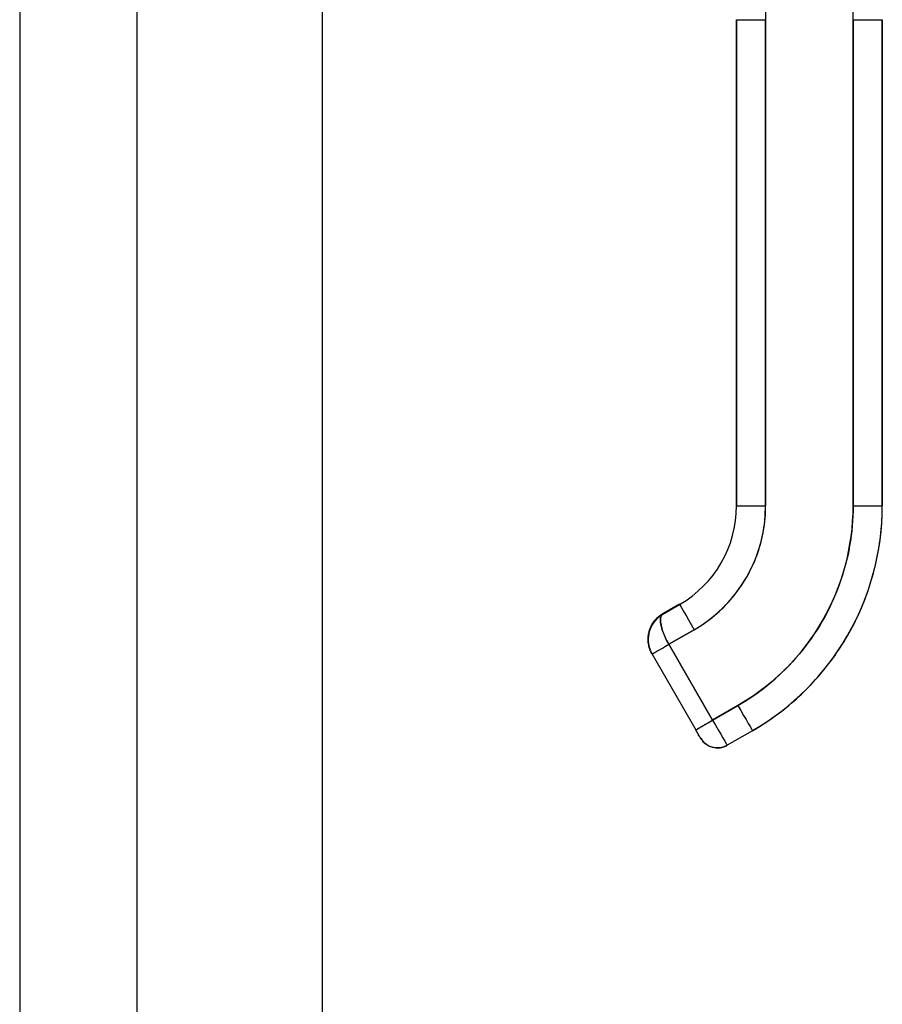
# Model space of a CAD drawing. Extents: x 784 to 1207, y 24 to 294.
# Tile 34 of 217: x 818.48 to 821.98, y 179.93 to 183.92. Entities that reach past the tile are written whole.
import ezdxf

# ---------------------------------------------------------------- set-up
doc = ezdxf.new("R2010")
doc.units = 0
doc.header["$LTSCALE"] = 4
doc.header["$MEASUREMENT"] = 0
doc.layers.get('0').update_dxf_attribs({"linetype": 'CONTINUOUS'})

msp = doc.modelspace()

# ---------------------------------------------------------------- linework, layer by layer
for p, q in [((819.7074, 227.7571), (819.7074, 146.7776)), ((818.4832, 185.5174), (818.4832, 170.736)), ((818.9574, 185.3923), (818.9574, 170.8611)), ((821.5036, 184.8464), (821.5036, 183.9204)), ((821.8579, 183.9204), (821.8579, 184.8464)), ((821.3854, 181.952), (821.3854, 183.9205)), ((821.3854, 183.9205), (821.3854, 183.4678)), ((821.5036, 181.9519), (821.5036, 183.9204)), ((821.5036, 183.9204), (821.5036, 181.9519)), ((821.8579, 181.9519), (821.8579, 183.9204)), ((821.8579, 183.9204), (821.8579, 181.9519)), ((821.976, 183.9205), (821.976, 181.952)), ((821.976, 181.952), (821.976, 183.9205)), ((821.3854, 183.4678), (821.3854, 183.3693)), ((821.3854, 183.3693), (821.3854, 182.7591)), ((821.3854, 182.7591), (821.3854, 182.6607)), ((821.3854, 182.6607), (821.3854, 182.0504)), ((821.3854, 182.0504), (821.3854, 181.952)), ((821.1551, 181.5538), (821.0869, 181.5144)), ((821.0869, 181.5144), (821.1551, 181.5538)), ((821.0869, 181.5144), (821.1551, 181.5538)), ((821.0869, 181.514), (821.1551, 181.5534)), ((821.1551, 181.5534), (821.0869, 181.514)), ((821.0869, 181.5141), (821.1551, 181.5534)), ((821.1551, 181.5534), (821.0869, 181.5141)), ((821.0869, 181.5137), (821.1551, 181.5531)), ((821.0869, 181.5137), (821.1551, 181.5531)), ((821.1551, 181.5531), (821.0869, 181.5137)), ((821.1551, 181.5531), (821.0869, 181.5137)), ((821.1551, 181.5538), (821.1551, 181.5538)), ((821.1551, 181.5534), (821.1551, 181.5534)), ((821.1551, 181.5531), (821.1551, 181.5531)), ((821.1551, 181.5531), (821.1551, 181.5531)), ((821.0869, 181.5144), (821.0869, 181.5144)), ((821.0869, 181.5144), (821.0869, 181.5144)), ((821.0869, 181.5141), (821.0869, 181.514)), ((821.0869, 181.514), (821.0869, 181.5141)), ((821.0869, 181.5137), (821.0869, 181.5137)), ((821.0869, 181.5137), (821.0869, 181.5137)), ((821.1119, 181.3916), (821.2142, 181.4506)), ((821.2142, 181.4506), (821.1119, 181.3916)), ((821.1119, 181.3916), (821.289, 181.0847)), ((821.289, 181.0847), (821.1119, 181.3916)), ((821.0437, 181.3523), (821.0437, 181.3523)), ((821.0437, 181.3523), (821.2209, 181.0454)), ((821.3913, 181.1438), (821.289, 181.0847)), ((821.289, 181.0847), (821.3913, 181.1438)), ((821.4504, 181.0416), (821.3481, 180.9826)), ((821.4504, 181.0416), (821.4504, 181.0416)), ((821.4504, 181.0416), (821.4504, 181.0416))]:
    msp.add_line(p, q)
for centre, radius, start, end in [((821.146, 181.4121), 0.1181, 120, 179.8712), ((821.146, 181.4121), 0.1181, 120, 180), ((821.146, 181.4118), 0.1181, 120, 180), ((821.146, 181.4117), 0.1181, 120, 180), ((821.146, 181.4117), 0.1181, 120, 179.8712), ((821.146, 181.4114), 0.1181, 120.0016, 178.5416), ((821.146, 181.4114), 0.1181, 120, 179.8429), ((821.146, 181.4118), 0.1181, 120.0004, 177.4955), ((821.3087, 181.0508), 0.0787, 210, 300), ((821.3087, 181.0508), 0.0787, 209.9974, 300.0017)]:
    msp.add_arc(centre, radius, start, end)
for centre, major_axis, ratio, start_param, end_param in [((821.5036, 183.9205), (-0.1181, 0), 0.001274, 0.000027, 1.570778), ((821.5036, 183.9205), (-0.1181, 0), 0.001274, 0.000005, 1.570799), ((821.8579, 183.9205), (0.1181, 0), 0.001274, 4.712398, 6.283169), ((821.8579, 183.9205), (0.1181, 0), 0.001274, 4.712389, 6.283183), ((820.9248, 181.952), (0.4607, 0), 0.999999, 5.235988, 6.283185), ((820.9248, 181.952), (0.399, 0.2303), 1, 4.712389, 5.759587), ((820.9248, 181.952), (0.399, 0.2303), 1, 4.712389, 5.759587), ((820.9248, 181.9519), (0.5788, 0), 0.999999, 5.235988, 6.283185), ((821.5036, 181.952), (-0.1181, 0), 0.001274, 6.283183, 7.853982), ((821.5036, 181.952), (-0.1181, 0), 0.001274, 0, 1.570794), ((820.9248, 181.9519), (0.8081, 0.4666), 1, 4.712389, 5.759587), ((820.9248, 181.9527), (1.0512, 0), 0.999999, 5.235988, 6.283185), ((821.8579, 181.952), (0.1181, 0), 0.001274, 4.712391, 6.283189), ((821.8579, 181.952), (0.1181, 0), 0.001274, 4.712392, 6.283185), ((821.1644, 181.5377), (-0.0093, 0.016), 0.000637, 0.001103, 0.256458), ((821.1644, 181.5374), (-0.0093, 0.016), 0.000637, 0.001103, 0.177418), ((821.1644, 181.5374), (-0.0093, 0.016), 0.000637, 6.098472, 6.284288), ((821.2142, 181.4508), (-0.0591, 0.1023), 0.000637, 0.001103, 1.571899), ((821.2142, 181.4508), (-0.0591, 0.1023), 0.000637, 0.001103, 1.571897), ((821.0962, 181.4984), (-0.0093, 0.016), 0.000637, 0.001103, 0.177427), ((821.0962, 181.4984), (-0.0093, 0.016), 0.000637, 0.001103, 0.177427), ((821.0962, 181.498), (-0.0093, 0.016), 0.000637, 0.001103, 0.177427), ((821.0962, 181.498), (-0.0093, 0.016), 0.000637, 0.001103, 0.177427), ((821.1119, 181.3917), (-0.0682, -0.0394), 0.001103, 6.282549, 7.853345), ((821.1119, 181.3917), (-0.0682, -0.0394), 0.001103, 6.282563, 7.853325), ((821.3913, 181.1439), (0.0591, -0.1023), 0.000637, 4.713495, 6.284288), ((821.3913, 181.1439), (0.0591, -0.1023), 0.000637, 4.713492, 6.284288), ((821.289, 181.0848), (-0.0682, -0.0394), 0.001103, 0.000044, 1.57016), ((821.289, 181.0849), (0.0591, -0.1023), 0.000637, 4.713479, 6.283159), ((821.289, 181.0849), (0.0591, -0.1023), 0.000609, 4.713703, 6.282973)]:
    msp.add_ellipse(centre, major_axis=major_axis, ratio=ratio, start_param=start_param, end_param=end_param)
for points, knots in [([(821.2142, 181.4506), (821.2434, 181.4675), (821.2707, 181.4866), (821.2964, 181.5082), (821.3222, 181.5298), (821.3463, 181.5538), (821.368, 181.5797), (821.3898, 181.6056), (821.4092, 181.6333), (821.426, 181.6625), (821.4429, 181.6917), (821.4572, 181.7224), (821.4687, 181.7542), (821.4803, 181.786), (821.489, 181.8188), (821.4949, 181.8519), (821.5007, 181.8849), (821.5036, 181.9182), (821.5036, 181.9519)], [0, 0, 0, 0, 0.166667, 0.166667, 0.166667, 0.333333, 0.333333, 0.333333, 0.5, 0.5, 0.5, 0.666667, 0.666667, 0.666667, 0.833333, 0.833333, 0.833333, 1, 1, 1, 1]), ([(821.8579, 181.9519), (821.8579, 181.8973), (821.8532, 181.8436), (821.8438, 181.7903), (821.8344, 181.737), (821.8203, 181.6841), (821.8017, 181.6329), (821.7831, 181.5817), (821.76, 181.5323), (821.7329, 181.4853), (821.7057, 181.4382), (821.6744, 181.3936), (821.6394, 181.3519), (821.6044, 181.3102), (821.5656, 181.2715), (821.5241, 181.2367), (821.4827, 181.2019), (821.4385, 181.171), (821.3913, 181.1438)], [0, 0, 0, 0, 0.166667, 0.166667, 0.166667, 0.333333, 0.333333, 0.333333, 0.5, 0.5, 0.5, 0.666667, 0.666667, 0.666667, 0.833333, 0.833333, 0.833333, 1, 1, 1, 1]), ([(821.4504, 181.0416), (821.5139, 181.0783), (821.5736, 181.1217), (821.6827, 181.2199), (821.7321, 181.2748), (821.8184, 181.3935), (821.8553, 181.4574), (821.915, 181.5915), (821.9378, 181.6617), (821.9683, 181.8052), (821.976, 181.8786), (821.976, 181.952)], [5.235988, 5.235988, 5.235988, 5.235988, 5.445427, 5.445427, 5.654867, 5.654867, 5.864306, 5.864306, 6.073746, 6.073746, 6.283185, 6.283185, 6.283185, 6.283185]), ([(821.0868, 181.5136), (821.0776, 181.5083), (821.0692, 181.5017), (821.0618, 181.4942), (821.0543, 181.4867), (821.048, 181.4781), (821.0429, 181.469), (821.0378, 181.4598), (821.0339, 181.4501), (821.0314, 181.4401), (821.0289, 181.4301), (821.0277, 181.4198), (821.0279, 181.4097), (821.028, 181.3995), (821.0295, 181.3895), (821.0321, 181.3799), (821.0348, 181.3702), (821.0387, 181.3609), (821.0437, 181.3523)], [0.0008273, 0.0008273, 0.0008273, 0.0008273, 0.1666667, 0.1666667, 0.1666667, 0.3333333, 0.3333333, 0.3333333, 0.5, 0.5, 0.5, 0.6666667, 0.6666667, 0.6666667, 0.8333333, 0.8333333, 0.8333333, 1, 1, 1, 1]), ([(821.0279, 181.4154), (821.0281, 181.424), (821.0293, 181.4326), (821.0315, 181.4411), (821.034, 181.451), (821.0378, 181.4608), (821.0429, 181.4699), (821.048, 181.479), (821.0544, 181.4875), (821.0618, 181.495), (821.0692, 181.5025), (821.0777, 181.5091), (821.0869, 181.5144)], [0.3590291, 0.3590291, 0.3590291, 0.3590291, 0.5, 0.5, 0.5, 0.6666667, 0.6666667, 0.6666667, 0.8333333, 0.8333333, 0.8333333, 0.9999961, 0.9999961, 0.9999961, 0.9999961]), ([(821.0279, 181.4118), (821.0279, 181.42), (821.0287, 181.4283), (821.0322, 181.4444), (821.0347, 181.4523), (821.0414, 181.4673), (821.0456, 181.4745), (821.0553, 181.4879), (821.0608, 181.494), (821.0731, 181.5051), (821.0798, 181.5099), (821.0869, 181.5141)], [3.141592, 3.141592, 3.141592, 3.141592, 3.351032, 3.351032, 3.560472, 3.560472, 3.769911, 3.769911, 3.979351, 3.979351, 4.18879, 4.18879, 4.18879, 4.18879]), ([(821.0869, 181.5137), (821.0798, 181.5096), (821.0731, 181.5047), (821.0608, 181.4937), (821.0553, 181.4875), (821.0456, 181.4742), (821.0414, 181.467), (821.0347, 181.4519), (821.0322, 181.444), (821.0288, 181.428), (821.0279, 181.4199), (821.0279, 181.4117)], [2.094395, 2.094395, 2.094395, 2.094395, 2.303835, 2.303835, 2.513274, 2.513274, 2.722714, 2.722714, 2.932153, 2.932153, 3.13885, 3.13885, 3.13885, 3.13885]), ([(821.0437, 181.3523), (821.0416, 181.3559), (821.0397, 181.3596), (821.038, 181.3635), (821.0357, 181.3687), (821.0338, 181.3741), (821.0322, 181.3796), (821.0314, 181.3827), (821.0306, 181.3858), (821.03, 181.3889), (821.0287, 181.3957), (821.028, 181.4025), (821.0279, 181.4095), (821.0279, 181.4105), (821.0279, 181.4115), (821.0279, 181.4125), (821.0279, 181.4193), (821.0286, 181.4262), (821.0299, 181.4331), (821.0303, 181.4354), (821.0308, 181.4376), (821.0314, 181.4399), (821.0323, 181.4436), (821.0334, 181.4473), (821.0347, 181.4509), (821.0365, 181.456), (821.0387, 181.461), (821.0412, 181.4659), (821.0417, 181.4669), (821.0423, 181.4679), (821.0428, 181.4689), (821.0446, 181.4721), (821.0465, 181.4751), (821.0485, 181.4781), (821.0509, 181.4816), (821.0535, 181.485), (821.0563, 181.4882), (821.058, 181.4903), (821.0598, 181.4923), (821.0617, 181.4942), (821.0625, 181.495), (821.0633, 181.4958), (821.0642, 181.4966), (821.0667, 181.499), (821.0693, 181.5013), (821.072, 181.5034), (821.0744, 181.5054), (821.0769, 181.5073), (821.0796, 181.5091), (821.082, 181.5107), (821.0844, 181.5122), (821.0869, 181.5137)], [0, 0, 0, 0, 0.0715294, 0.0715294, 0.0715294, 0.1666667, 0.1666667, 0.1666667, 0.2191087, 0.2191087, 0.2191087, 0.3333333, 0.3333333, 0.3333333, 0.3497655, 0.3497655, 0.3497655, 0.4625066, 0.4625066, 0.4625066, 0.5, 0.5, 0.5, 0.5617957, 0.5617957, 0.5617957, 0.6483456, 0.6483456, 0.6483456, 0.6666667, 0.6666667, 0.6666667, 0.7237363, 0.7237363, 0.7237363, 0.7909989, 0.7909989, 0.7909989, 0.8333333, 0.8333333, 0.8333333, 0.8512295, 0.8512295, 0.8512295, 0.9053658, 0.9053658, 0.9053658, 0.9545679, 0.9545679, 0.9545679, 0.9999865, 0.9999865, 0.9999865, 0.9999865]), ([(821.1119, 181.3916), (821.107, 181.4001), (821.1024, 181.4089), (821.0982, 181.4177), (821.0941, 181.4265), (821.0904, 181.4354), (821.0874, 181.4439), (821.0844, 181.4524), (821.082, 181.4605), (821.0804, 181.4681), (821.0788, 181.4758), (821.0779, 181.4829), (821.0778, 181.4891), (821.0777, 181.4953), (821.0784, 181.5005), (821.0799, 181.5046), (821.0814, 181.5088), (821.0837, 181.5118), (821.0869, 181.5137)], [0, 0, 0, 0, 0.1666667, 0.1666667, 0.1666667, 0.3333333, 0.3333333, 0.3333333, 0.5, 0.5, 0.5, 0.6666667, 0.6666667, 0.6666667, 0.8333333, 0.8333333, 0.8333333, 1, 1, 1, 1]), ([(821.0869, 181.5137), (821.086, 181.5132), (821.0852, 181.5126), (821.0844, 181.5119), (821.0836, 181.5111), (821.0829, 181.5103), (821.0823, 181.5094), (821.0815, 181.5084), (821.0809, 181.5072), (821.0804, 181.506), (821.0801, 181.5054), (821.0799, 181.5047), (821.0797, 181.504), (821.0794, 181.5032), (821.0792, 181.5023), (821.079, 181.5014), (821.0785, 181.4995), (821.0782, 181.4974), (821.078, 181.4952), (821.0778, 181.4928), (821.0778, 181.4901), (821.0779, 181.4873), (821.0779, 181.4872), (821.0779, 181.487), (821.0779, 181.4869), (821.078, 181.4836), (821.0784, 181.48), (821.0789, 181.4763), (821.0795, 181.4726), (821.0802, 181.4688), (821.0812, 181.4648), (821.0813, 181.4642), (821.0814, 181.4636), (821.0816, 181.4631), (821.0829, 181.4576), (821.0846, 181.452), (821.0866, 181.4464), (821.0874, 181.444), (821.0883, 181.4416), (821.0892, 181.4392), (821.0909, 181.4347), (821.0927, 181.4302), (821.0945, 181.4259), (821.0963, 181.4218), (821.0981, 181.4179), (821.1, 181.414), (821.1018, 181.4102), (821.1038, 181.4064), (821.1057, 181.4028), (821.1078, 181.399), (821.1098, 181.3952), (821.1119, 181.3916)], [0, 0, 0, 0, 0.042575, 0.042575, 0.042575, 0.089021, 0.089021, 0.089021, 0.140441, 0.140441, 0.140441, 0.166667, 0.166667, 0.166667, 0.198054, 0.198054, 0.198054, 0.263294, 0.263294, 0.263294, 0.333333, 0.333333, 0.333333, 0.337089, 0.337089, 0.337089, 0.419118, 0.419118, 0.419118, 0.5, 0.5, 0.5, 0.511556, 0.511556, 0.511556, 0.620733, 0.620733, 0.620733, 0.666667, 0.666667, 0.666667, 0.753268, 0.753268, 0.753268, 0.833333, 0.833333, 0.833333, 0.914298, 0.914298, 0.914298, 1, 1, 1, 1]), ([(821.0658, 181.4989), (821.0654, 181.4985), (821.065, 181.4981), (821.0646, 181.4977), (821.0632, 181.4964), (821.0619, 181.4951), (821.0605, 181.4937), (821.0543, 181.4873), (821.0491, 181.4802), (821.0446, 181.4727), (821.0438, 181.4714), (821.043, 181.4699), (821.0422, 181.4685)], [0.1303452, 0.1303452, 0.1303452, 0.1303452, 0.1383828, 0.1383828, 0.1383828, 0.1666667, 0.1666667, 0.1666667, 0.3001655, 0.3001655, 0.3001655, 0.3248016, 0.3248016, 0.3248016, 0.3248016]), ([(821.0326, 181.4451), (821.0321, 181.4436), (821.0317, 181.4421), (821.0314, 181.4406), (821.031, 181.4392), (821.0307, 181.4377), (821.0303, 181.4363), (821.0286, 181.4282), (821.0278, 181.4201), (821.0278, 181.4122)], [0.4534485, 0.4534485, 0.4534485, 0.4534485, 0.477047, 0.477047, 0.477047, 0.5, 0.5, 0.5, 0.6280519, 0.6280519, 0.6280519, 0.6280519]), ([(821.0371, 181.4572), (821.0371, 181.4573), (821.0371, 181.4573), (821.0371, 181.4573), (821.0371, 181.4573), (821.0371, 181.4573)], [0.00013213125, 0.00013213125, 0.00013213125, 0.00013213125, 0.00014702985, 0.00014702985, 0.00016299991, 0.00016299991, 0.00016299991, 0.00016299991]), ([(821.0398, 181.4631), (821.0398, 181.4631), (821.0398, 181.4631), (821.0398, 181.4631), (821.0398, 181.4631), (821.0398, 181.4631)], [0.04508768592, 0.04508768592, 0.04508768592, 0.04508768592, 0.04515662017, 0.04515662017, 0.04517403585, 0.04517403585, 0.04517403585, 0.04517403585]), ([(821.2209, 181.0454), (821.2209, 181.0454), (821.222, 181.0461), (821.2242, 181.0473), (821.2264, 181.0486), (821.2297, 181.0505), (821.2339, 181.0529), (821.2381, 181.0553), (821.2432, 181.0583), (821.249, 181.0616), (821.2548, 181.0649), (821.2612, 181.0686), (821.268, 181.0726), (821.2748, 181.0765), (821.2819, 181.0806), (821.289, 181.0847)], [0.0004327, 0.0004327, 0.0004327, 0.0004327, 0.2, 0.2, 0.2, 0.4, 0.4, 0.4, 0.6, 0.6, 0.6, 0.8, 0.8, 0.8, 1, 1, 1, 1]), ([(821.2405, 181.0114), (821.2405, 181.0114), (821.24, 181.0123), (821.239, 181.014), (821.238, 181.0157), (821.2366, 181.0182), (821.2348, 181.0214), (821.233, 181.0245), (821.2308, 181.0282), (821.2284, 181.0323), (821.2261, 181.0364), (821.2235, 181.0409), (821.2209, 181.0454)], [0, 0, 0, 0, 0.25, 0.25, 0.25, 0.5, 0.5, 0.5, 0.75, 0.75, 0.75, 1, 1, 1, 1]), ([(821.3481, 180.9826), (821.3407, 180.9783), (821.3326, 180.9752), (821.316, 180.9719), (821.3075, 180.9716), (821.2909, 180.9736), (821.2826, 180.976), (821.2675, 180.9832), (821.2604, 180.988), (821.2514, 180.9967), (821.2486, 180.9998), (821.2448, 181.0047), (821.2436, 181.0064), (821.2423, 181.0085), (821.242, 181.0089), (821.2417, 181.0095), (821.2416, 181.0096), (821.2414, 181.01), (821.2413, 181.0101), (821.2411, 181.0104), (821.2411, 181.0105), (821.2409, 181.0108), (821.2408, 181.0109), (821.2407, 181.0111), (821.2407, 181.0112), (821.2404, 181.0116), (821.2403, 181.0118), (821.2394, 181.0133), (821.2384, 181.0151), (821.2357, 181.0198), (821.2341, 181.0225), (821.2306, 181.0286), (821.2287, 181.0319), (821.2248, 181.0386), (821.2228, 181.0421), (821.2209, 181.0454)], [0, 0, 0, 0, 0.0648582, 0.0648582, 0.1285445, 0.1285445, 0.1922728, 0.1922728, 0.2559996, 0.2559996, 0.2875521, 0.2875521, 0.303343, 0.303343, 0.3069127, 0.3069127, 0.3085316, 0.3085316, 0.3101467, 0.3101467, 0.3117633, 0.3117633, 0.3150007, 0.3150007, 0.3190895, 0.3190895, 0.331346, 0.331346, 0.3686735, 0.3686735, 0.4021854, 0.4021854, 0.4342659, 0.4342659, 0.4640225, 0.4640225, 0.4640225, 0.4640225])]:
    msp.add_open_spline(points, degree=3, knots=knots)
for points in [[(821.0869, 181.5144), (821.0869, 181.5144), (821.0869, 181.5144), (821.0869, 181.5144)], [(821.0869, 181.5144), (821.0869, 181.5144), (821.0869, 181.5144), (821.0869, 181.5144)], [(821.0543, 181.4866), (821.0575, 181.4906), (821.0611, 181.4944), (821.0648, 181.4979)], [(821.0281, 181.4203), (821.0286, 181.4273), (821.0298, 181.4344), (821.0315, 181.4413)], [(821.0331, 181.4461), (821.0331, 181.4461), (821.0331, 181.4461), (821.0331, 181.4461)], [(821.0278, 181.4121), (821.0279, 181.4114), (821.0279, 181.4106), (821.0279, 181.4099)], [(821.0279, 181.4121), (821.0279, 181.4121), (821.0279, 181.412), (821.0279, 181.4119)], [(821.0279, 181.4116), (821.0279, 181.4117), (821.0279, 181.4117), (821.0279, 181.4117)], [(821.2965, 181.0717), (821.2965, 181.0717), (821.2965, 181.0717), (821.2965, 181.0717)], [(821.3476, 180.9834), (821.3476, 180.9834), (821.3476, 180.9834), (821.3476, 180.9834)]]:
    msp.add_open_spline(points, degree=3)

doc.saveas('drawing.dxf')
